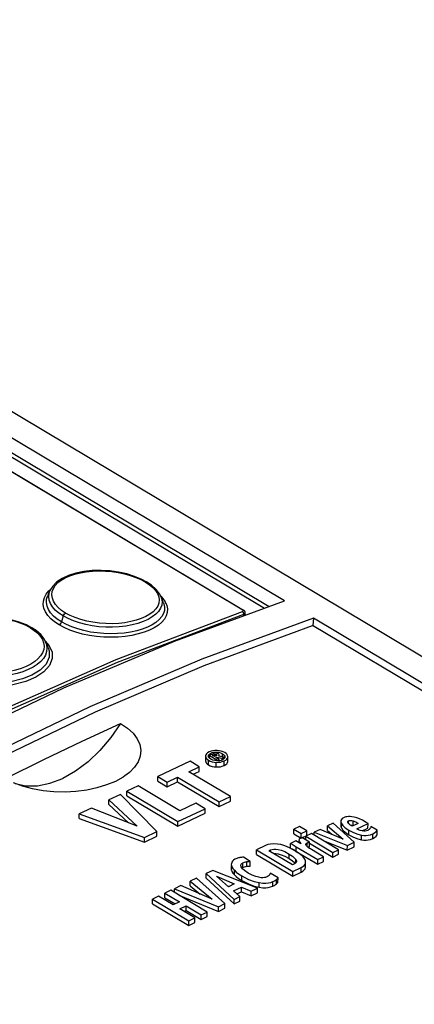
# Model space of a CAD drawing. Extents: x 0 to 594, y 0 to 420.
# Tile 36 of 38: x 531.45 to 538.69, y 123.12 to 141.19. Entities that reach past the tile are written whole.
import ezdxf

# ---------------------------------------------------------------- set-up
doc = ezdxf.new("R2010")
doc.units = 0
doc.header["$LTSCALE"] = 32.67
doc.layers.get('0').update_dxf_attribs({"linetype": 'CONTINUOUS'})

msp = doc.modelspace()

# ---------------------------------------------------------------- linework, layer by layer
at = {"color": 7, "linetype": 'CONTINUOUS'}
for p, q in [((551.073, 122.192), (519.24, 141.186)), ((536.306, 130.52), (518.721, 141.013)), ((518.566, 140.49), (535.557, 130.352)), ((532.001, 130.709), (531.96, 130.617)), ((534.083, 130.499), (534.035, 130.607)), ((534.286, 129.779), (536.306, 130.52)), ((535.587, 130.256), (535.587, 130.304)), ((536.839, 130.202), (536.826, 130.071)), ((550.189, 122.237), (536.839, 130.202)), ((534.833, 129.333), (536.825, 130.071)), ((549.905, 122.267), (536.825, 130.071)), ((531.966, 129.667), (531.921, 129.769)), ((534.575, 127.578), (533.982, 127.296)), ((534.744, 127.477), (534.575, 127.578)), ((534.859, 127.669), (534.858, 127.585)), ((534.859, 127.674), (534.859, 127.669)), ((534.887, 127.614), (534.913, 127.595)), ((534.911, 127.674), (534.911, 127.675)), ((534.956, 127.615), (534.929, 127.636)), ((534.987, 127.71), (534.93, 127.683)), ((534.93, 127.635), (534.93, 127.683)), ((534.93, 127.683), (535.078, 127.595)), ((535.008, 127.719), (534.987, 127.71)), ((534.988, 127.684), (535.009, 127.694)), ((535.023, 127.663), (534.988, 127.684)), ((535.027, 127.724), (535.008, 127.719)), ((535.048, 127.675), (535.023, 127.663)), ((535.042, 127.726), (535.027, 127.724)), ((535.058, 127.726), (535.042, 127.726)), ((535.056, 127.679), (535.048, 127.675)), ((535.048, 127.648), (535.062, 127.655)), ((535.111, 127.61), (535.048, 127.648)), ((535.074, 127.722), (535.058, 127.726)), ((535.062, 127.639), (535.062, 127.655)), ((535.062, 127.655), (535.161, 127.634)), ((535.092, 127.585), (535.062, 127.585)), ((535.066, 127.689), (535.065, 127.686)), ((535.093, 127.713), (535.074, 127.722)), ((535.078, 127.595), (535.111, 127.61)), ((535.078, 127.584), (535.078, 127.595)), ((535.118, 127.588), (535.092, 127.585)), ((535.199, 127.652), (535.095, 127.671)), ((535.111, 127.69), (535.111, 127.692)), ((535.111, 127.668), (535.111, 127.671)), ((535.111, 127.587), (535.111, 127.61)), ((535.161, 127.634), (535.199, 127.652)), ((535.161, 127.6), (535.161, 127.634)), ((535.188, 127.615), (535.167, 127.603)), ((535.202, 127.627), (535.188, 127.615)), ((535.199, 127.625), (535.199, 127.652)), ((535.2, 127.584), (535.229, 127.6)), ((535.214, 127.658), (535.214, 127.657)), ((535.229, 127.6), (535.248, 127.618)), ((535.266, 127.662), (535.264, 127.679)), ((535.266, 127.577), (535.266, 127.662)), ((535.266, 127.658), (535.266, 127.662)), ((535.266, 127.573), (535.266, 127.577)), ((534.551, 127.385), (534.744, 127.477)), ((535.316, 126.928), (534.551, 127.385)), ((534.63, 127.338), (534.744, 127.392)), ((534.744, 127.392), (534.744, 127.477)), ((533.982, 127.212), (533.982, 127.296)), ((533.982, 127.296), (534.151, 127.196)), ((533.982, 127.212), (534.151, 127.111)), ((534.151, 127.196), (534.344, 127.287)), ((534.151, 127.111), (534.344, 127.202)), ((534.344, 127.202), (534.344, 127.287)), ((534.344, 127.287), (535.11, 126.83)), ((534.344, 127.202), (535.109, 126.746)), ((533.621, 127.125), (533.414, 127.027)), ((533.414, 126.942), (533.414, 127.027)), ((533.414, 127.027), (534.349, 126.469)), ((534.388, 126.668), (533.621, 127.125)), ((534.151, 127.111), (534.151, 127.196)), ((533.295, 126.97), (533.081, 126.869)), ((533.081, 126.784), (533.081, 126.869)), ((533.081, 126.869), (533.601, 126.385)), ((533.961, 126.286), (533.295, 126.97)), ((533.414, 126.942), (534.348, 126.385)), ((535.109, 126.746), (535.316, 126.844)), ((535.11, 126.83), (535.316, 126.928)), ((535.316, 126.844), (535.316, 126.928)), ((532.763, 126.718), (532.54, 126.612)), ((533.601, 126.385), (532.763, 126.718)), ((533.081, 126.784), (533.442, 126.448)), ((534.349, 126.469), (534.85, 126.707)), ((534.681, 126.807), (534.388, 126.668)), ((534.85, 126.707), (534.681, 126.807)), ((534.849, 126.622), (534.85, 126.707)), ((535.109, 126.746), (535.11, 126.83)), ((532.539, 126.527), (532.54, 126.612)), ((532.539, 126.527), (533.738, 126.095)), ((532.54, 126.612), (533.738, 126.18)), ((534.348, 126.385), (534.849, 126.622)), ((534.348, 126.385), (534.349, 126.469)), ((536.585, 126.383), (536.478, 126.332)), ((536.478, 126.248), (536.478, 126.332)), ((536.478, 126.332), (536.612, 126.253)), ((536.718, 126.303), (536.585, 126.383)), ((536.612, 126.253), (536.718, 126.303)), ((536.718, 126.218), (536.718, 126.303)), ((536.965, 126.328), (536.854, 126.276)), ((537.386, 126.147), (536.965, 126.328)), ((537.2, 126.44), (537.095, 126.39)), ((537.095, 126.306), (537.095, 126.39)), ((537.095, 126.39), (537.386, 126.147)), ((537.095, 126.306), (537.177, 126.237)), ((537.588, 126.09), (537.2, 126.44)), ((537.342, 126.476), (537.341, 126.391)), ((537.352, 126.438), (537.379, 126.4)), ((537.468, 126.461), (537.467, 126.465)), ((537.519, 126.407), (537.526, 126.407)), ((537.526, 126.407), (537.544, 126.404)), ((537.544, 126.404), (537.566, 126.398)), ((537.663, 126.437), (537.552, 126.385)), ((537.566, 126.398), (537.574, 126.395)), ((537.633, 126.336), (537.842, 126.435)), ((537.734, 126.299), (537.841, 126.35)), ((537.842, 126.435), (537.806, 126.456)), ((537.841, 126.35), (537.842, 126.435)), ((537.867, 126.331), (537.86, 126.325)), ((538.012, 126.313), (537.895, 126.38)), ((538.011, 126.229), (538.012, 126.313)), ((533.738, 126.18), (533.961, 126.286)), ((533.738, 126.095), (533.961, 126.201)), ((533.738, 126.095), (533.738, 126.18)), ((533.961, 126.201), (533.961, 126.286)), ((536.478, 126.248), (536.611, 126.168)), ((536.574, 126.129), (536.575, 126.122)), ((536.574, 126.122), (536.574, 126.083)), ((536.611, 126.168), (536.612, 126.253)), ((536.626, 126.176), (536.611, 126.168)), ((536.626, 126.175), (536.718, 126.218)), ((536.766, 126.092), (536.626, 126.176)), ((536.804, 126.252), (536.697, 126.202)), ((536.697, 126.134), (536.697, 126.202)), ((536.697, 126.202), (537.196, 125.904)), ((537.302, 125.955), (536.804, 126.252)), ((536.853, 126.222), (536.854, 126.276)), ((536.854, 126.276), (537.462, 126.03)), ((537.015, 126.126), (537.461, 125.946)), ((537.927, 126.244), (537.961, 126.264)), ((535.96, 126.033), (535.792, 125.953)), ((535.792, 125.869), (535.792, 125.953)), ((535.792, 125.953), (536.459, 125.555)), ((536.019, 125.936), (536.048, 125.95)), ((536.454, 125.677), (536.019, 125.936)), ((536.51, 125.93), (536.402, 125.988)), ((536.516, 126.115), (536.418, 126.069)), ((536.418, 125.984), (536.418, 126.069)), ((536.483, 125.949), (536.525, 125.924)), ((536.609, 126.063), (536.516, 126.115)), ((536.525, 126.008), (536.919, 125.773)), ((536.582, 126.104), (536.588, 126.095)), ((536.699, 126.052), (536.699, 126.054)), ((536.738, 126.001), (536.751, 126.005)), ((536.751, 126.005), (536.765, 126.008)), ((536.765, 126.008), (536.766, 126.092)), ((536.766, 126.076), (537.195, 125.82)), ((537.026, 125.824), (536.803, 125.957)), ((537.196, 125.904), (537.302, 125.955)), ((537.302, 125.87), (537.302, 125.955)), ((537.461, 125.946), (537.462, 126.03)), ((537.461, 125.946), (537.588, 126.006)), ((537.462, 126.03), (537.588, 126.09)), ((537.588, 126.006), (537.588, 126.09)), ((535.678, 125.737), (535.553, 125.817)), ((535.792, 125.869), (536.459, 125.47)), ((536.395, 125.791), (536.454, 125.751)), ((536.598, 125.872), (536.51, 125.93)), ((536.525, 125.924), (536.919, 125.689)), ((536.919, 125.773), (537.026, 125.824)), ((536.919, 125.689), (536.919, 125.773)), ((537.026, 125.739), (537.026, 125.824)), ((537.195, 125.82), (537.196, 125.904)), ((537.195, 125.82), (537.302, 125.87)), ((535.331, 125.688), (535.334, 125.663)), ((535.331, 125.663), (535.331, 125.604)), ((535.331, 125.604), (535.333, 125.579)), ((535.334, 125.663), (535.342, 125.639)), ((535.342, 125.639), (535.359, 125.61)), ((535.359, 125.61), (535.387, 125.576)), ((535.387, 125.576), (535.421, 125.545)), ((535.526, 125.619), (535.543, 125.629)), ((535.678, 125.652), (535.678, 125.737)), ((536.454, 125.751), (536.493, 125.717)), ((536.489, 125.693), (536.454, 125.677)), ((536.459, 125.555), (536.613, 125.628)), ((536.493, 125.717), (536.503, 125.705)), ((536.613, 125.628), (536.645, 125.646)), ((536.695, 125.731), (536.693, 125.749)), ((536.695, 125.646), (536.695, 125.731)), ((536.919, 125.689), (537.026, 125.739)), ((534.69, 125.431), (534.576, 125.377)), ((535.215, 124.965), (534.69, 125.431)), ((534.993, 125.574), (534.871, 125.516)), ((534.871, 125.432), (534.871, 125.516)), ((534.871, 125.516), (535.381, 125.043)), ((534.871, 125.432), (535.381, 124.959)), ((535.812, 125.248), (534.993, 125.574)), ((535.059, 125.469), (535.386, 125.326)), ((535.279, 125.275), (535.059, 125.469)), ((536.189, 125.44), (536.045, 125.521)), ((536.188, 125.355), (536.189, 125.44)), ((536.459, 125.47), (536.459, 125.555)), ((536.459, 125.47), (536.613, 125.543)), ((534.406, 125.296), (534.287, 125.239)), ((534.287, 125.17), (534.287, 125.239)), ((534.287, 125.239), (535.095, 124.908)), ((534.977, 125.045), (534.406, 125.296)), ((534.576, 125.292), (534.576, 125.377)), ((534.576, 125.377), (534.977, 125.045)), ((534.576, 125.292), (534.758, 125.141)), ((535.252, 125.3), (535.293, 125.282)), ((535.386, 125.326), (535.279, 125.275)), ((535.371, 125.198), (535.52, 125.269)), ((535.52, 125.184), (535.52, 125.269)), ((535.52, 125.269), (535.698, 125.194)), ((535.698, 125.194), (535.812, 125.248)), ((535.75, 125.287), (535.84, 125.266)), ((535.812, 125.163), (535.812, 125.248)), ((533.996, 125.101), (533.885, 125.049)), ((533.885, 124.964), (533.885, 125.049)), ((533.885, 125.049), (534.552, 124.65)), ((534.262, 124.942), (533.996, 125.101)), ((534.222, 125.209), (534.112, 125.156)), ((534.112, 125.072), (534.112, 125.156)), ((534.112, 125.156), (534.378, 124.997)), ((534.112, 125.072), (534.299, 124.96)), ((534.89, 124.81), (534.222, 125.209)), ((534.37, 125.12), (535.095, 124.823)), ((535.488, 125.094), (535.371, 125.198)), ((535.381, 125.043), (535.488, 125.094)), ((535.381, 124.959), (535.381, 125.043)), ((535.433, 125.143), (535.52, 125.184)), ((535.488, 125.01), (535.488, 125.094)), ((535.52, 125.184), (535.698, 125.109)), ((535.698, 125.109), (535.698, 125.194)), ((535.698, 125.109), (535.812, 125.163)), ((533.885, 124.964), (534.552, 124.566)), ((534.378, 124.997), (534.262, 124.942)), ((534.385, 124.868), (534.502, 124.923)), ((534.663, 124.703), (534.385, 124.868)), ((534.501, 124.839), (534.502, 124.923)), ((534.502, 124.923), (534.779, 124.758)), ((535.095, 124.908), (535.215, 124.965)), ((535.095, 124.823), (535.095, 124.908)), ((535.095, 124.823), (535.214, 124.88)), ((535.214, 124.88), (535.215, 124.965)), ((535.381, 124.959), (535.488, 125.01)), ((534.464, 124.821), (534.501, 124.839)), ((534.501, 124.839), (534.779, 124.673)), ((534.552, 124.65), (534.663, 124.703)), ((534.663, 124.618), (534.663, 124.703)), ((534.779, 124.758), (534.89, 124.81)), ((534.779, 124.673), (534.779, 124.758)), ((534.779, 124.673), (534.889, 124.726)), ((534.889, 124.726), (534.89, 124.81)), ((534.552, 124.566), (534.552, 124.65)), ((534.552, 124.566), (534.663, 124.618))]:
    msp.add_line(p, q, dxfattribs=at)
at = {"color": 9, "linetype": 'CONTINUOUS'}
for p, q in [((518.682, 140.686), (535.943, 130.387)), ((518.72, 140.746), (536.028, 130.418)), ((535.54, 130.353), (518.549, 140.491)), ((533.755, 130.866), (533.829, 130.817)), ((531.933, 130.644), (531.981, 130.703)), ((531.981, 130.703), (532.017, 130.734)), ((534.036, 130.607), (534.075, 130.565)), ((535.55, 130.343), (535.54, 130.353)), ((535.56, 130.247), (535.561, 130.275)), ((532.244, 130.243), (532.213, 130.133)), ((531.641, 130.027), (531.714, 129.978)), ((531.915, 129.779), (531.988, 129.696)), ((535.063, 127.726), (535.063, 127.747)), ((534.913, 127.51), (534.913, 127.595)), ((534.957, 127.696), (534.957, 127.728)), ((535.009, 127.671), (535.009, 127.694)), ((535.033, 127.667), (535.033, 127.702)), ((535.057, 127.679), (535.057, 127.699)), ((535.111, 127.671), (535.111, 127.69)), ((535.168, 127.658), (535.169, 127.716)), ((535.199, 127.499), (535.2, 127.584)), ((535.266, 127.573), (535.266, 127.577)), ((535.054, 127.473), (535.054, 127.557)), ((537.484, 126.435), (537.484, 126.484)), ((537.566, 126.398), (537.566, 126.483)), ((537.352, 126.354), (537.352, 126.438)), ((537.49, 126.228), (537.49, 126.313)), ((536.575, 126.082), (536.575, 126.122)), ((537.719, 126.137), (537.72, 126.222)), ((537.927, 126.159), (537.927, 126.244)), ((536.048, 125.919), (536.048, 125.95)), ((536.525, 125.924), (536.525, 126.008)), ((536.587, 126.075), (536.588, 126.095)), ((536.699, 126.051), (536.699, 126.054)), ((536.724, 126.013), (536.724, 126.079)), ((536.395, 125.791), (536.396, 125.875)), ((536.517, 125.715), (536.518, 125.773)), ((535.333, 125.579), (535.334, 125.663)), ((535.387, 125.492), (535.387, 125.576)), ((535.543, 125.629), (535.544, 125.714)), ((535.617, 125.65), (535.618, 125.735)), ((536.613, 125.543), (536.613, 125.628)), ((535.525, 125.388), (535.526, 125.473)), ((536.159, 125.326), (536.16, 125.41)), ((535.84, 125.266), (535.841, 125.351)), ((536.093, 125.285), (536.093, 125.37))]:
    msp.add_line(p, q, dxfattribs=at)
at = {"color": 7, "linetype": 'CONTINUOUS'}
for points in [[(533.782, 130.865), (533.688, 130.915), (533.556, 130.969), (533.413, 131.014), (533.26, 131.047), (533.102, 131.069), (532.94, 131.078), (532.779, 131.075), (532.623, 131.058), (532.476, 131.028), (532.343, 130.986), (532.225, 130.932), (532.128, 130.867), (532.053, 130.793), (532.001, 130.709)], [(533.951, 130.732), (533.867, 130.808), (533.782, 130.865)], [(534.035, 130.607), (534.012, 130.652), (533.951, 130.732)], [(535.587, 130.304), (535.586, 130.316), (535.579, 130.332), (535.566, 130.345), (535.557, 130.352)], [(536.839, 130.202), (534.789, 129.449), (532.731, 128.577), (530.67, 127.588), (528.613, 126.485), (526.562, 125.271)], [(531.669, 130.027), (531.573, 130.078), (531.437, 130.132), (531.29, 130.174), (531.135, 130.204), (530.976, 130.22), (530.815, 130.224), (530.657, 130.214), (530.504, 130.191), (530.36, 130.154), (530.227, 130.105)], [(531.831, 129.901), (531.749, 129.974), (531.669, 130.027)], [(526.178, 125.681), (528.199, 126.871), (530.227, 127.952), (532.258, 128.922), (534.286, 129.779)], [(531.921, 129.769), (531.892, 129.823), (531.831, 129.901)], [(528.698, 126.382), (530.835, 127.523), (532.835, 128.483), (534.833, 129.333)], [(531.185, 127.259), (531.889, 127.61), (532.594, 127.948), (533.299, 128.273)], [(533.299, 128.273), (533.12, 128.013), (532.919, 127.776), (532.7, 127.569), (532.471, 127.396), (532.235, 127.263)], [(533.299, 128.273), (533.425, 128.186), (533.527, 128.091), (533.602, 127.991), (533.65, 127.886), (533.669, 127.779), (533.658, 127.672), (533.619, 127.568), (533.552, 127.468), (533.46, 127.373), (533.376, 127.31)], [(534.925, 127.748), (534.897, 127.732), (534.877, 127.714), (534.865, 127.696), (534.859, 127.674)], [(535.07, 127.774), (535.03, 127.774), (534.994, 127.77), (534.959, 127.761), (534.925, 127.748)], [(534.957, 127.728), (534.982, 127.738), (535.007, 127.744), (535.033, 127.747), (535.063, 127.747)], [(535.063, 127.747), (535.099, 127.742), (535.133, 127.733), (535.169, 127.716)], [(535.211, 127.736), (535.179, 127.752), (535.146, 127.764), (535.11, 127.771), (535.07, 127.774)], [(534.858, 127.585), (534.861, 127.568), (534.87, 127.548), (534.887, 127.529), (534.913, 127.51)], [(534.859, 127.669), (534.861, 127.653), (534.87, 127.633), (534.887, 127.614)], [(534.911, 127.675), (534.914, 127.691), (534.923, 127.704)], [(534.929, 127.636), (534.915, 127.655), (534.911, 127.674)], [(534.913, 127.595), (534.945, 127.579), (534.979, 127.568), (535.014, 127.561), (535.054, 127.557)], [(534.923, 127.704), (534.937, 127.716), (534.957, 127.728)], [(535.062, 127.585), (535.026, 127.589), (534.991, 127.598), (534.956, 127.615)], [(535.009, 127.694), (535.017, 127.697), (535.025, 127.7), (535.033, 127.702)], [(535.033, 127.702), (535.041, 127.703), (535.049, 127.702), (535.057, 127.699)], [(535.054, 127.557), (535.095, 127.558), (535.132, 127.562), (535.166, 127.571), (535.2, 127.584)], [(535.065, 127.686), (535.062, 127.683), (535.056, 127.679)], [(535.057, 127.699), (535.063, 127.694), (535.066, 127.69), (535.066, 127.689)], [(535.111, 127.692), (535.11, 127.697), (535.104, 127.704), (535.093, 127.713)], [(535.095, 127.671), (535.103, 127.678), (535.108, 127.684), (535.111, 127.69)], [(535.167, 127.603), (535.143, 127.594), (535.118, 127.588)], [(535.169, 127.716), (535.196, 127.695), (535.21, 127.676), (535.214, 127.658)], [(535.199, 127.499), (535.228, 127.516), (535.248, 127.533), (535.26, 127.552), (535.266, 127.573)], [(535.214, 127.657), (535.21, 127.641), (535.202, 127.627)], [(535.264, 127.679), (535.254, 127.699), (535.237, 127.718), (535.211, 127.736)], [(535.248, 127.618), (535.261, 127.637), (535.266, 127.658)], [(534.913, 127.51), (534.945, 127.494), (534.978, 127.483), (535.014, 127.476), (535.054, 127.473)], [(535.054, 127.473), (535.095, 127.473), (535.132, 127.478), (535.166, 127.486), (535.199, 127.499)], [(533.376, 127.31), (533.343, 127.287), (533.202, 127.209), (533.041, 127.142), (532.864, 127.088), (532.677, 127.048), (532.479, 127.021), (532.278, 127.01), (532.074, 127.014), (531.874, 127.034), (531.681, 127.069), (531.499, 127.119), (531.333, 127.183)], [(531.364, 127.17), (531.56, 127.127), (531.775, 127.128), (532.002, 127.174), (532.235, 127.263)], [(537.392, 126.539), (537.368, 126.524), (537.352, 126.507), (537.343, 126.489), (537.342, 126.476)], [(537.435, 126.555), (537.416, 126.549), (537.402, 126.543), (537.392, 126.539)], [(537.514, 126.562), (537.48, 126.562), (537.454, 126.559), (537.435, 126.555)], [(537.467, 126.465), (537.468, 126.469), (537.473, 126.477), (537.484, 126.484)], [(537.484, 126.484), (537.498, 126.489), (537.512, 126.491), (537.527, 126.491), (537.545, 126.489), (537.566, 126.483)], [(537.636, 126.538), (537.585, 126.552), (537.545, 126.56), (537.514, 126.562)], [(537.566, 126.483), (537.596, 126.472), (537.628, 126.457), (537.663, 126.437)], [(537.806, 126.456), (537.739, 126.494), (537.683, 126.52), (537.636, 126.538)], [(537.341, 126.391), (537.342, 126.382), (537.352, 126.354)], [(537.342, 126.476), (537.342, 126.466), (537.352, 126.438)], [(537.352, 126.354), (537.379, 126.315), (537.423, 126.274), (537.49, 126.228)], [(537.379, 126.4), (537.423, 126.358), (537.49, 126.313)], [(537.488, 126.431), (537.478, 126.442), (537.471, 126.452), (537.468, 126.461)], [(537.522, 126.404), (537.51, 126.413), (537.499, 126.422), (537.488, 126.431)], [(537.49, 126.313), (537.576, 126.268), (537.652, 126.239), (537.72, 126.222)], [(537.552, 126.385), (537.544, 126.39), (537.534, 126.396), (537.522, 126.404)], [(537.734, 126.299), (537.7, 126.307), (537.667, 126.319), (537.633, 126.336)], [(537.835, 126.309), (537.811, 126.301), (537.787, 126.297), (537.762, 126.296), (537.734, 126.299)], [(537.86, 126.325), (537.852, 126.319), (537.844, 126.314), (537.835, 126.309)], [(537.877, 126.343), (537.873, 126.337), (537.867, 126.331)], [(537.895, 126.38), (537.891, 126.369), (537.885, 126.356), (537.877, 126.343)], [(537.961, 126.264), (537.989, 126.286), (538.012, 126.313)], [(536.58, 126.147), (536.576, 126.139), (536.574, 126.13), (536.574, 126.129)], [(536.575, 126.122), (536.577, 126.113), (536.582, 126.104)], [(536.611, 126.168), (536.596, 126.161), (536.586, 126.153), (536.58, 126.147)], [(537.49, 126.228), (537.576, 126.183), (537.652, 126.154), (537.719, 126.137)], [(537.719, 126.137), (537.766, 126.131), (537.808, 126.131), (537.847, 126.135), (537.886, 126.144), (537.927, 126.159)], [(537.72, 126.222), (537.767, 126.216), (537.808, 126.215), (537.847, 126.219), (537.886, 126.228), (537.927, 126.244)], [(537.927, 126.159), (537.961, 126.179), (537.989, 126.202), (538.011, 126.229)], [(536.181, 126.058), (536.107, 126.062), (536.049, 126.058), (536.002, 126.049), (535.96, 126.033)], [(536.048, 125.95), (536.079, 125.961), (536.112, 125.967), (536.148, 125.967), (536.192, 125.961), (536.246, 125.947), (536.313, 125.92), (536.396, 125.875)], [(536.402, 125.988), (536.313, 126.026), (536.24, 126.047), (536.181, 126.058)], [(536.418, 126.069), (536.447, 126.053), (536.483, 126.033), (536.525, 126.008)], [(536.418, 125.984), (536.447, 125.969), (536.483, 125.949)], [(536.588, 126.095), (536.602, 126.074), (536.609, 126.063)], [(536.699, 126.054), (536.702, 126.063), (536.71, 126.071), (536.724, 126.079)], [(536.713, 126.024), (536.705, 126.035), (536.7, 126.045), (536.699, 126.052)], [(536.751, 125.991), (536.737, 126.002), (536.724, 126.013), (536.713, 126.024)], [(536.724, 126.079), (536.737, 126.085), (536.751, 126.089), (536.766, 126.092)], [(536.803, 125.957), (536.785, 125.968), (536.768, 125.979), (536.751, 125.991)], [(535.395, 125.778), (535.371, 125.764), (535.353, 125.747), (535.339, 125.726), (535.332, 125.698), (535.331, 125.688)], [(535.446, 125.799), (535.43, 125.793), (535.414, 125.786), (535.395, 125.778)], [(535.49, 125.81), (535.475, 125.807), (535.461, 125.803), (535.446, 125.799)], [(535.553, 125.817), (535.537, 125.817), (535.517, 125.814), (535.49, 125.81)], [(536.11, 125.882), (536.111, 125.882), (536.148, 125.882), (536.192, 125.877), (536.246, 125.862), (536.313, 125.835), (536.395, 125.791)], [(536.396, 125.875), (536.454, 125.836), (536.493, 125.802), (536.518, 125.773)], [(536.518, 125.773), (536.527, 125.751), (536.529, 125.741)], [(536.693, 125.749), (536.681, 125.783), (536.652, 125.823), (536.598, 125.872)], [(535.333, 125.579), (535.342, 125.554), (535.359, 125.525), (535.387, 125.492)], [(535.505, 125.666), (535.506, 125.677), (535.513, 125.691), (535.525, 125.703), (535.544, 125.714)], [(535.512, 125.637), (535.505, 125.659), (535.505, 125.666)], [(535.641, 125.525), (535.575, 125.57), (535.534, 125.606), (535.512, 125.637)], [(535.543, 125.629), (535.571, 125.641), (535.596, 125.647), (535.617, 125.65)], [(535.544, 125.714), (535.571, 125.725), (535.596, 125.732), (535.618, 125.735)], [(535.617, 125.65), (535.641, 125.652), (535.661, 125.653), (535.678, 125.652)], [(535.618, 125.735), (535.642, 125.737), (535.662, 125.737), (535.678, 125.737)], [(536.529, 125.741), (536.528, 125.734), (536.522, 125.72), (536.509, 125.706), (536.489, 125.693)], [(536.613, 125.543), (536.645, 125.562), (536.668, 125.582), (536.685, 125.605), (536.693, 125.632), (536.694, 125.646)], [(536.645, 125.646), (536.669, 125.666), (536.685, 125.689), (536.694, 125.716), (536.695, 125.731)], [(535.387, 125.492), (535.42, 125.461), (535.466, 125.426), (535.525, 125.388)], [(535.421, 125.545), (535.466, 125.511), (535.526, 125.473)], [(535.526, 125.473), (535.646, 125.41), (535.75, 125.372), (535.841, 125.351)], [(535.835, 125.448), (535.779, 125.462), (535.715, 125.487), (535.641, 125.525)], [(535.983, 125.454), (535.962, 125.446), (535.939, 125.442), (535.912, 125.44), (535.878, 125.441), (535.835, 125.448)], [(536.033, 125.494), (536.024, 125.481), (536.008, 125.468), (535.983, 125.454)], [(536.045, 125.521), (536.043, 125.515), (536.039, 125.506), (536.033, 125.494)], [(536.093, 125.37), (536.122, 125.385), (536.144, 125.398), (536.16, 125.41)], [(536.16, 125.41), (536.173, 125.422), (536.183, 125.432), (536.189, 125.44)], [(535.525, 125.388), (535.646, 125.326), (535.75, 125.287)], [(535.84, 125.266), (535.909, 125.257), (535.964, 125.256), (536.011, 125.261), (536.053, 125.27), (536.093, 125.285)], [(535.841, 125.351), (535.909, 125.342), (535.965, 125.341), (536.012, 125.345), (536.054, 125.355), (536.093, 125.37)], [(536.093, 125.285), (536.122, 125.3), (536.144, 125.314), (536.159, 125.326)], [(536.159, 125.326), (536.173, 125.338), (536.182, 125.347), (536.188, 125.355)]]:
    msp.add_lwpolyline(points, dxfattribs=at)
at = {"color": 9, "linetype": 'CONTINUOUS'}
for points in [[(532.067, 130.513), (532.045, 130.573), (532.037, 130.632), (532.044, 130.691), (532.064, 130.748), (532.099, 130.803), (532.148, 130.855), (532.209, 130.902), (532.281, 130.944), (532.365, 130.981), (532.459, 131.013), (532.56, 131.037), (532.668, 131.056), (532.782, 131.067), (532.9, 131.071), (533.019, 131.068), (533.137, 131.057), (533.254, 131.04), (533.368, 131.017), (533.477, 130.987), (533.579, 130.951), (533.672, 130.91), (533.755, 130.866)], [(533.782, 130.865), (533.772, 130.868), (533.755, 130.866)], [(533.829, 130.817), (533.891, 130.765), (533.94, 130.71), (533.977, 130.653), (533.999, 130.596), (534.007, 130.538), (534.001, 130.481)], [(532.168, 130.079), (532.087, 130.133), (532.017, 130.191), (531.96, 130.254), (531.917, 130.318), (531.89, 130.385), (531.877, 130.451), (531.88, 130.517), (531.899, 130.581), (531.933, 130.644)], [(532.244, 130.243), (532.165, 130.295), (532.1, 130.351), (532.048, 130.41), (532.01, 130.472), (531.986, 130.535), (531.978, 130.598), (531.985, 130.66), (532.001, 130.709)], [(532.213, 130.133), (532.134, 130.186), (532.067, 130.242), (532.013, 130.302), (531.973, 130.363), (531.948, 130.426), (531.936, 130.488), (531.94, 130.551), (531.96, 130.617)], [(532.289, 130.297), (532.215, 130.346), (532.153, 130.399), (532.103, 130.456), (532.067, 130.513)], [(534.075, 130.565), (534.118, 130.502), (534.146, 130.438), (534.158, 130.373), (534.155, 130.31), (534.137, 130.247), (534.103, 130.187), (534.055, 130.13), (533.992, 130.076), (533.916, 130.027), (533.828, 129.983), (533.73, 129.945), (533.621, 129.913), (533.504, 129.887), (533.38, 129.868), (533.251, 129.857), (533.12, 129.853), (532.988, 129.857), (532.855, 129.868), (532.725, 129.886), (532.599, 129.912), (532.478, 129.945), (532.365, 129.984), (532.261, 130.029), (532.168, 130.079)], [(534.083, 130.499), (534.095, 130.467), (534.106, 130.407), (534.103, 130.346), (534.086, 130.287), (534.053, 130.231), (534.007, 130.177), (533.947, 130.126), (533.875, 130.08), (533.791, 130.039), (533.697, 130.003), (533.594, 129.973), (533.483, 129.949), (533.366, 129.931), (533.244, 129.921), (533.119, 129.917), (532.993, 129.921), (532.868, 129.932), (532.744, 129.949), (532.625, 129.974), (532.511, 130.005), (532.403, 130.042), (532.303, 130.085), (532.213, 130.133)], [(534.035, 130.607), (534.051, 130.564), (534.059, 130.503), (534.053, 130.443), (534.031, 130.384), (533.994, 130.327), (533.944, 130.274), (533.88, 130.225), (533.803, 130.18), (533.715, 130.14), (533.617, 130.106), (533.509, 130.079), (533.395, 130.058), (533.275, 130.044), (533.152, 130.038), (533.026, 130.039), (532.901, 130.047), (532.778, 130.063), (532.657, 130.086), (532.542, 130.116), (532.434, 130.152), (532.334, 130.195), (532.244, 130.243)], [(534.001, 130.481), (533.98, 130.426), (533.945, 130.372), (533.897, 130.322), (533.837, 130.276), (533.764, 130.234), (533.679, 130.197), (533.586, 130.165), (533.485, 130.14), (533.377, 130.12), (533.263, 130.108), (533.145, 130.102), (533.027, 130.104), (532.908, 130.112), (532.791, 130.127), (532.677, 130.149), (532.568, 130.178), (532.466, 130.213), (532.372, 130.253), (532.289, 130.297)], [(526.237, 125.915), (528.559, 127.238), (530.888, 128.416), (533.217, 129.447), (535.537, 130.326)], [(526.267, 125.867), (528.587, 127.189), (530.915, 128.367), (533.241, 129.396), (535.561, 130.275)], [(532.244, 130.243), (532.254, 130.265), (532.269, 130.285), (532.289, 130.297)], [(535.537, 130.326), (535.549, 130.334), (535.55, 130.343)], [(535.561, 130.275), (535.559, 130.296), (535.55, 130.314), (535.537, 130.326)], [(535.54, 130.353), (535.554, 130.353), (535.557, 130.352)], [(535.561, 130.275), (535.579, 130.287), (535.587, 130.302), (535.587, 130.304)], [(530.166, 130.058), (530.25, 130.101), (530.344, 130.137), (530.445, 130.167), (530.553, 130.19), (530.667, 130.206), (530.785, 130.214), (530.903, 130.215), (531.021, 130.208), (531.139, 130.195), (531.253, 130.174), (531.361, 130.146), (531.464, 130.112), (531.557, 130.072), (531.641, 130.027)], [(532.213, 130.133), (532.203, 130.111), (532.187, 130.091), (532.168, 130.079)], [(531.669, 130.027), (531.658, 130.031), (531.641, 130.027)], [(531.714, 129.978), (531.776, 129.925), (531.826, 129.868), (531.862, 129.809), (531.884, 129.749), (531.892, 129.688), (531.886, 129.628)], [(531.921, 129.769), (531.938, 129.718), (531.947, 129.654), (531.94, 129.59), (531.918, 129.527), (531.881, 129.466), (531.831, 129.409), (531.767, 129.355), (531.691, 129.305), (531.602, 129.26), (531.504, 129.221), (531.397, 129.188), (531.283, 129.163), (531.163, 129.145), (531.039, 129.134), (530.913, 129.131), (530.788, 129.136), (530.665, 129.148), (530.545, 129.169), (530.429, 129.196), (530.321, 129.231), (530.221, 129.273), (530.131, 129.32)], [(531.988, 129.696), (532.039, 129.578), (532.043, 129.463), (531.992, 129.334), (531.888, 129.218), (531.741, 129.119), (531.556, 129.04), (531.318, 128.978), (531.05, 128.946), (530.786, 128.947), (530.516, 128.982), (530.273, 129.049), (530.055, 129.15)], [(531.966, 129.667), (531.986, 129.602), (531.986, 129.488), (531.929, 129.362), (531.823, 129.252), (531.671, 129.159), (531.5, 129.09), (531.285, 129.037), (531.049, 129.009), (530.811, 129.009), (530.55, 129.041), (530.31, 129.105), (530.098, 129.203)], [(531.886, 129.628), (531.865, 129.569), (531.83, 129.511), (531.781, 129.456), (531.721, 129.405), (531.649, 129.358), (531.564, 129.316), (531.471, 129.279), (531.37, 129.249), (531.262, 129.225), (531.148, 129.207), (531.03, 129.197), (530.912, 129.194), (530.793, 129.199), (530.676, 129.211), (530.562, 129.231), (530.453, 129.257), (530.35, 129.291), (530.256, 129.33), (530.173, 129.374)]]:
    msp.add_lwpolyline(points, dxfattribs=at)

doc.saveas('drawing.dxf')
